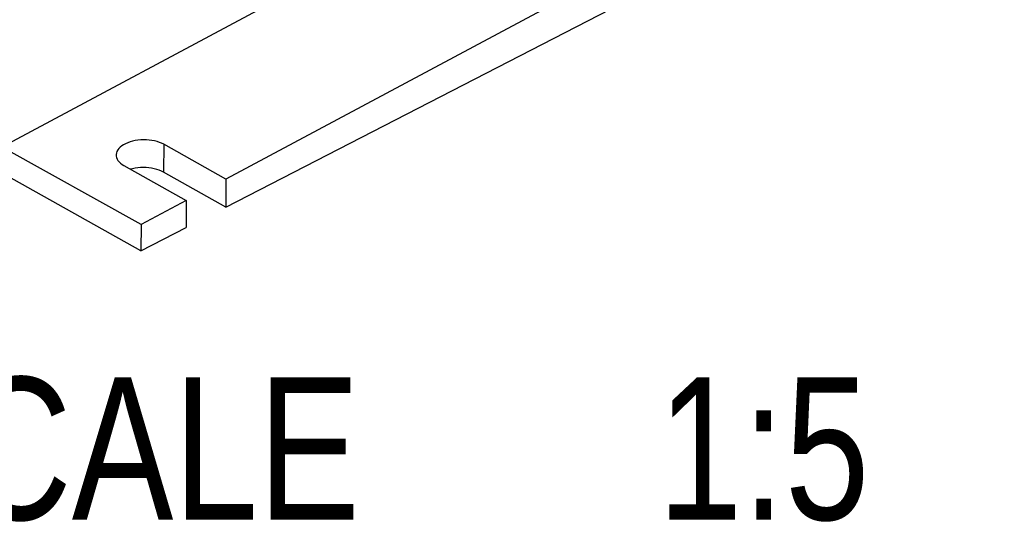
# Model space of a CAD drawing. Extents: x 0 to 420, y 0 to 297.
# Tile 20 of 45: x 374 to 399, y 62 to 74. Entities that reach past the tile are written whole.
import ezdxf

# ---------------------------------------------------------------- set-up
doc = ezdxf.new("R2010")
doc.units = 0
doc.header["$LTSCALE"] = 23.1
doc.layers.get('0').update_dxf_attribs({"linetype": 'CONTINUOUS'})
doc.styles.get("Standard").update_dxf_attribs({"font": 'txt', "width": 0.8})

msp = doc.modelspace()

# ---------------------------------------------------------------- linework, layer by layer
at = {"color": 7, "linetype": 'CONTINUOUS'}
for p, q in [((391.807, 80.414), (373.923, 70.85)), ((379.539, 69.444), (398.671, 79.284)), ((395.217, 78.508), (379.545, 70.127)), ((377.453, 68.371), (371.962, 71.439)), ((377.458, 69.011), (374.048, 70.917)), ((379.545, 70.127), (378.014, 70.983)), ((377.037, 70.46), (378.568, 69.605)), ((379.539, 69.444), (378.009, 70.3)), ((379.545, 70.127), (379.539, 69.444)), ((378.568, 69.605), (377.458, 69.011)), ((378.568, 69.605), (378.563, 68.942)), ((377.458, 69.011), (377.453, 68.371)), ((377.453, 68.371), (378.563, 68.942))]:
    msp.add_line(p, q, dxfattribs=at)
at = {"color": 9, "linetype": 'CONTINUOUS'}
msp.add_line((378.014, 70.983), (378.009, 70.3), dxfattribs=at)
at = {"color": 7, "linetype": 'CONTINUOUS'}
for points in [[(378.014, 70.983), (377.963, 71.008), (377.908, 71.031), (377.85, 71.05), (377.788, 71.066), (377.723, 71.078), (377.656, 71.087), (377.588, 71.092), (377.519, 71.093), (377.45, 71.09), (377.382, 71.084), (377.316, 71.074), (377.251, 71.06), (377.19, 71.043), (377.132, 71.022), (377.077, 70.999), (377.028, 70.972), (376.984, 70.943), (376.945, 70.912), (376.912, 70.879), (376.885, 70.844), (376.865, 70.808), (376.852, 70.771), (376.846, 70.733), (376.845, 70.719)], [(376.845, 70.719), (376.846, 70.696), (376.854, 70.658), (376.869, 70.621), (376.89, 70.586), (376.918, 70.551), (376.952, 70.519), (376.991, 70.488), (377.037, 70.46)], [(378.009, 70.3), (377.958, 70.325), (377.903, 70.348), (377.845, 70.367), (377.782, 70.384), (377.718, 70.397), (377.651, 70.406), (377.583, 70.411), (377.514, 70.413), (377.445, 70.411), (377.377, 70.406), (377.31, 70.397), (377.246, 70.384), (377.197, 70.371)]]:
    msp.add_lwpolyline(points, dxfattribs=at)

# ---------------------------------------------------------------- texts
at = {"color": 5, "linetype": 'CONTINUOUS', "width": 0.8}
for s, p in [('SCALE  ', (370.554, 61.765)), ('1:5', (390.154, 61.765))]:
    msp.add_text(s, height=3.5, dxfattribs=at).set_placement(p)

doc.saveas('drawing.dxf')
